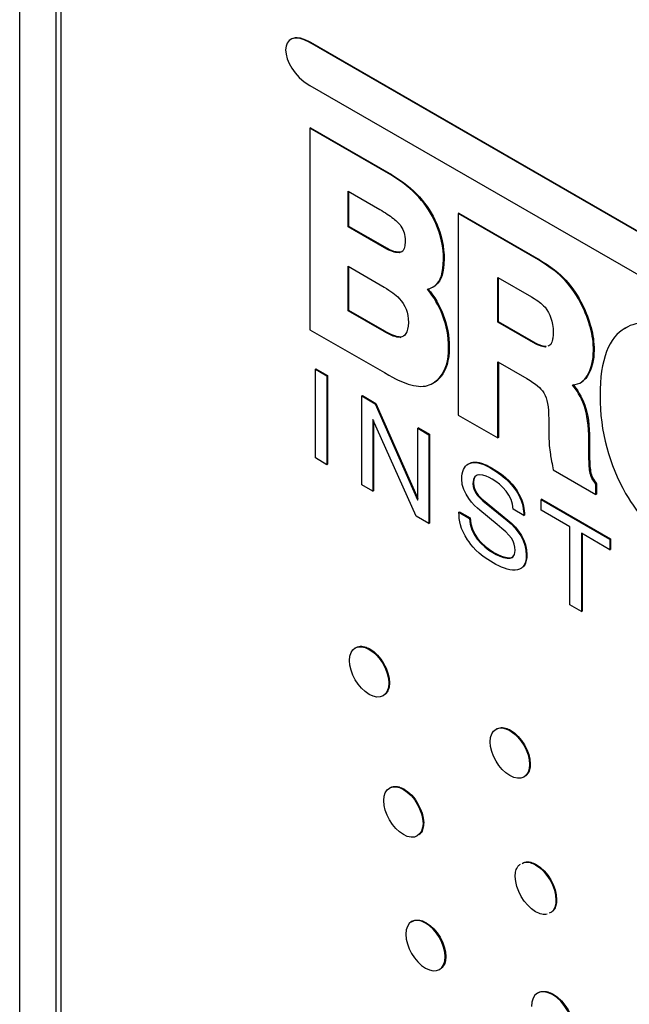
# Model space of a CAD drawing. Header units: inches. Extents: x 18.5 to 43.7, y 16.1 to 31.4.
# Tile 18 of 23: x 40 to 40.7, y 23.3 to 24.3. Entities that reach past the tile are written whole.
import ezdxf

# ---------------------------------------------------------------- set-up
doc = ezdxf.new("R2010")
doc.units = ezdxf.units.IN
doc.header["$LTSCALE"] = 4
doc.header["$MEASUREMENT"] = 0

msp = doc.modelspace()

# ---------------------------------------------------------------- linework, layer by layer
at = {"color": 7, "linetype": 'Continuous', "lineweight": 25}
for p, q in [((40.0283, 21.6773), (40.0283, 24.6756)), ((40.0672, 21.8704), (40.0672, 24.6556)), ((40.0726, 21.8731), (40.0726, 24.6478)), ((40.337, 24.3065), (40.3377, 24.3069)), ((41.9132, 23.3966), (40.337, 24.3065)), ((40.3377, 24.3069), (41.9139, 23.397)), ((40.337, 24.2609), (41.9132, 23.351)), ((40.3376, 24.216), (40.3368, 24.2156)), ((40.4229, 24.1659), (40.3368, 24.2156)), ((40.3368, 24.2156), (40.3369, 24.0011)), ((40.3376, 24.216), (40.4236, 24.1663)), ((40.4236, 24.1663), (40.4229, 24.1659)), ((40.3777, 24.1484), (40.4112, 24.129)), ((40.3777, 24.1105), (40.3777, 24.1484)), ((40.3784, 24.1109), (40.3784, 24.148)), ((40.4953, 24.125), (40.4946, 24.1246)), ((40.4946, 24.1246), (40.4947, 23.9101)), ((40.5801, 24.0753), (40.4946, 24.1246)), ((40.4953, 24.125), (40.5808, 24.0757)), ((40.4715, 24.1144), (40.4708, 24.114)), ((40.3784, 24.1109), (40.3777, 24.1105)), ((40.4161, 24.0883), (40.3777, 24.1105)), ((40.4168, 24.0888), (40.3784, 24.1109)), ((40.4161, 24.0883), (40.4168, 24.0888)), ((40.4318, 24.083), (40.4325, 24.0834)), ((40.4357, 24.0847), (40.4346, 24.0841)), ((40.4796, 24.076), (40.4789, 24.0756)), ((40.5808, 24.0757), (40.5801, 24.0753)), ((40.3777, 24.0685), (40.4159, 24.0464)), ((40.3777, 24.0212), (40.3777, 24.0685)), ((40.3784, 24.0216), (40.3784, 24.0681)), ((40.5367, 24.0567), (40.5727, 24.0359)), ((40.5367, 24.009), (40.5367, 24.0567)), ((40.5374, 24.0094), (40.5374, 24.0563)), ((40.6091, 24.0537), (40.6084, 24.0533)), ((40.4676, 24.0463), (40.4683, 24.0467)), ((40.471, 24.0486), (40.4703, 24.0482)), ((40.3784, 24.0216), (40.3777, 24.0212)), ((40.4158, 23.9992), (40.3777, 24.0212)), ((40.4165, 23.9996), (40.3784, 24.0216)), ((40.6269, 24.0274), (40.6262, 24.027)), ((40.4787, 24.0169), (40.478, 24.0165)), ((40.5374, 24.0094), (40.5367, 24.009)), ((40.5717, 23.9888), (40.5367, 24.009)), ((40.5724, 23.9892), (40.5374, 24.0094)), ((40.3369, 24.0011), (40.4162, 23.9554)), ((40.4158, 23.9992), (40.4165, 23.9996)), ((40.6359, 24.0033), (40.6352, 24.0029)), ((40.6716, 24.0022), (40.6709, 24.0018)), ((40.6731, 24.003), (40.6723, 24.0026)), ((40.6747, 24.004), (40.6739, 24.0036)), ((40.4328, 23.9929), (40.4335, 23.9933)), ((40.5717, 23.9888), (40.5724, 23.9892)), ((40.4851, 23.9825), (40.4844, 23.982)), ((40.5873, 23.9826), (40.588, 23.9831)), ((40.5922, 23.9847), (40.5905, 23.9839)), ((40.6391, 23.9793), (40.6384, 23.9789)), ((40.5367, 23.967), (40.5675, 23.9493)), ((40.5367, 23.8859), (40.5367, 23.967)), ((40.5374, 23.9666), (40.5374, 23.8863)), ((40.3427, 23.9591), (40.3434, 23.9595)), ((40.3427, 23.8646), (40.3427, 23.9591)), ((40.3427, 23.9591), (40.3549, 23.952)), ((40.3434, 23.9595), (40.3556, 23.9525)), ((40.3549, 23.952), (40.3556, 23.9525)), ((40.3549, 23.952), (40.3549, 23.8575)), ((40.3556, 23.9525), (40.3556, 23.858)), ((40.4764, 23.9516), (40.4757, 23.9512)), ((40.6325, 23.9523), (40.6318, 23.9519)), ((40.4679, 23.9442), (40.4686, 23.9446)), ((40.6251, 23.945), (40.6259, 23.9454)), ((40.392, 23.9306), (40.3927, 23.931)), ((40.392, 23.8361), (40.392, 23.9306)), ((40.392, 23.9306), (40.4064, 23.9223)), ((40.3927, 23.931), (40.4071, 23.9227)), ((40.4064, 23.9223), (40.4071, 23.9227)), ((40.4064, 23.9223), (40.4514, 23.82)), ((40.4071, 23.9227), (40.4516, 23.8214)), ((40.6292, 23.9209), (40.6285, 23.9205)), ((40.404, 23.9055), (40.4038, 23.9057)), ((40.4038, 23.9057), (40.4038, 23.8293)), ((40.4498, 23.8027), (40.404, 23.9055)), ((40.4045, 23.9045), (40.4045, 23.8297)), ((40.4947, 23.9101), (40.5367, 23.8859)), ((40.5909, 23.9059), (40.5911, 23.8872)), ((40.4516, 23.8198), (40.4517, 23.8962)), ((40.4524, 23.8966), (40.4517, 23.8962)), ((40.4517, 23.8962), (40.4634, 23.8894)), ((40.4524, 23.8966), (40.4641, 23.8898)), ((40.4634, 23.8894), (40.4641, 23.8898)), ((40.4634, 23.8894), (40.4634, 23.7949)), ((40.4641, 23.8898), (40.4641, 23.7953)), ((40.5374, 23.8863), (40.5367, 23.8859)), ((40.6336, 23.8839), (40.6343, 23.8843)), ((40.6336, 23.8699), (40.6336, 23.8839)), ((40.6343, 23.8843), (40.6343, 23.8703)), ((40.3549, 23.8575), (40.3427, 23.8646)), ((40.6343, 23.8703), (40.6336, 23.8699)), ((40.3556, 23.858), (40.3549, 23.8575)), ((40.5294, 23.8538), (40.5301, 23.8542)), ((40.5957, 23.8519), (40.641, 23.8257)), ((40.6354, 23.8506), (40.6346, 23.8502)), ((40.4038, 23.8293), (40.392, 23.8361)), ((40.5102, 23.8373), (40.5109, 23.8378)), ((40.6417, 23.8372), (40.641, 23.8368)), ((40.641, 23.8257), (40.641, 23.8368)), ((40.6417, 23.8372), (40.6417, 23.8261)), ((40.4038, 23.8293), (40.4045, 23.8297)), ((40.4514, 23.82), (40.4516, 23.8201)), ((40.4514, 23.82), (40.4516, 23.8198)), ((40.5836, 23.8208), (40.5829, 23.8204)), ((40.5829, 23.8091), (40.5829, 23.8204)), ((40.5829, 23.8204), (40.656, 23.7782)), ((40.5836, 23.8208), (40.6567, 23.7786)), ((40.6417, 23.8261), (40.641, 23.8257)), ((40.5216, 23.8196), (40.5209, 23.8192)), ((40.5209, 23.8192), (40.5466, 23.7982)), ((40.5216, 23.8196), (40.5473, 23.7986)), ((40.5645, 23.8034), (40.5531, 23.81)), ((40.4634, 23.7949), (40.4498, 23.8027)), ((40.4954, 23.8069), (40.4961, 23.8073)), ((40.4954, 23.8069), (40.5068, 23.8003)), ((40.4961, 23.8073), (40.5075, 23.8008)), ((40.5068, 23.8003), (40.5075, 23.8008)), ((40.536, 23.794), (40.5176, 23.8091)), ((40.5645, 23.8034), (40.5652, 23.8038)), ((40.6134, 23.7915), (40.5829, 23.8091)), ((40.4634, 23.7949), (40.4641, 23.7953)), ((40.5466, 23.7982), (40.5473, 23.7986)), ((40.6134, 23.7083), (40.6134, 23.7915)), ((40.656, 23.7669), (40.6256, 23.7845)), ((40.6256, 23.7845), (40.6256, 23.7013)), ((40.6263, 23.7841), (40.6263, 23.7017)), ((40.656, 23.7782), (40.6567, 23.7786)), ((40.656, 23.7782), (40.656, 23.7669)), ((40.6567, 23.7786), (40.6567, 23.7673)), ((40.5316, 23.7639), (40.5323, 23.7643)), ((40.567, 23.7611), (40.5677, 23.7615)), ((40.656, 23.7669), (40.6567, 23.7673)), ((40.6256, 23.7013), (40.6134, 23.7083)), ((40.6256, 23.7013), (40.6263, 23.7017)), ((40.4006, 23.6615), (40.3999, 23.661)), ((40.4208, 23.625), (40.4215, 23.6254)), ((40.5496, 23.5746), (40.5503, 23.575)), ((40.5705, 23.5386), (40.5712, 23.539)), ((40.437, 23.5124), (40.4363, 23.512)), ((40.4572, 23.4759), (40.4579, 23.4763)), ((40.5769, 23.4317), (40.5777, 23.4321)), ((40.5986, 23.3943), (40.5993, 23.3947)), ((40.4606, 23.3702), (40.4599, 23.3698)), ((40.4815, 23.3342), (40.4808, 23.3338)), ((40.5949, 23.2937), (40.5956, 23.2941))]:
    msp.add_line(p, q, dxfattribs=at)
for points in [[(40.337, 24.3065), (40.3025, 24.3264), (40.3025, 24.2809), (40.337, 24.2609)], [(40.4708, 24.114), (40.4621, 24.1339), (40.4473, 24.1513), (40.4229, 24.1659)], [(40.4236, 24.1663), (40.448, 24.1517), (40.4628, 24.1343), (40.4715, 24.1144)], [(40.4112, 24.129), (40.4167, 24.1258), (40.4217, 24.1225), (40.4258, 24.1193)], [(40.4258, 24.1193), (40.4276, 24.1178), (40.4288, 24.1167), (40.4305, 24.1151)], [(40.4305, 24.1151), (40.4314, 24.1142), (40.4324, 24.1131), (40.4336, 24.1114)], [(40.4789, 24.0756), (40.4791, 24.0883), (40.4761, 24.1021), (40.4708, 24.114)], [(40.4715, 24.1144), (40.4768, 24.1026), (40.4798, 24.0887), (40.4796, 24.076)], [(40.4336, 24.1114), (40.4368, 24.1062), (40.4379, 24.1028), (40.4383, 24.095)], [(40.4318, 24.083), (40.4263, 24.0833), (40.4237, 24.084), (40.4161, 24.0883)], [(40.4325, 24.0834), (40.427, 24.0837), (40.4244, 24.0844), (40.4168, 24.0888)], [(40.4329, 24.0832), (40.4325, 24.0831), (40.4322, 24.083), (40.4318, 24.083)], [(40.4336, 24.0836), (40.4332, 24.0835), (40.4329, 24.0834), (40.4325, 24.0834)], [(40.4703, 24.0482), (40.4758, 24.0527), (40.479, 24.0622), (40.4789, 24.0756)], [(40.4796, 24.076), (40.4798, 24.0626), (40.4765, 24.0531), (40.471, 24.0486)], [(40.6084, 24.0533), (40.602, 24.0603), (40.5918, 24.0682), (40.5801, 24.0753)], [(40.5808, 24.0757), (40.5925, 24.0687), (40.6027, 24.0607), (40.6091, 24.0537)], [(40.6262, 24.027), (40.6218, 24.0359), (40.6151, 24.0461), (40.6084, 24.0533)], [(40.6091, 24.0537), (40.6158, 24.0465), (40.6225, 24.0363), (40.6269, 24.0274)], [(40.4159, 24.0464), (40.4233, 24.042), (40.4277, 24.0388), (40.4319, 24.0343)], [(40.4618, 24.0441), (40.4652, 24.0448), (40.4684, 24.0466), (40.4703, 24.0482)], [(40.478, 24.0165), (40.474, 24.027), (40.4687, 24.0358), (40.4618, 24.0441)], [(40.4625, 24.0445), (40.4695, 24.0362), (40.4747, 24.0274), (40.4787, 24.0169)], [(40.4319, 24.0343), (40.4385, 24.0272), (40.4416, 24.0195), (40.4416, 24.0089)], [(40.5727, 24.0359), (40.5801, 24.0315), (40.5828, 24.0294), (40.587, 24.0249)], [(40.587, 24.0249), (40.5926, 24.0179), (40.5953, 24.0105), (40.5957, 23.9979)], [(40.6352, 24.0029), (40.6332, 24.0104), (40.6298, 24.0196), (40.6262, 24.027)], [(40.6269, 24.0274), (40.6305, 24.02), (40.6339, 24.0108), (40.6359, 24.0033)], [(40.4416, 24.0089), (40.4412, 23.9972), (40.4381, 23.994), (40.4328, 23.9929)], [(40.4844, 23.982), (40.4844, 23.9939), (40.4822, 24.0058), (40.478, 24.0165)], [(40.4787, 24.0169), (40.4829, 24.0062), (40.4851, 23.9943), (40.4851, 23.9825)], [(40.7312, 23.9944), (40.7047, 24.0097), (40.6856, 24.0114), (40.6723, 24.0026)], [(40.4328, 23.9929), (40.4286, 23.9929), (40.4234, 23.9947), (40.4158, 23.9992)], [(40.4335, 23.9933), (40.4293, 23.9933), (40.4241, 23.9952), (40.4165, 23.9996)], [(40.6384, 23.9789), (40.6384, 23.987), (40.6374, 23.9953), (40.6352, 24.0029)], [(40.6359, 24.0033), (40.6381, 23.9957), (40.6391, 23.9874), (40.6391, 23.9793)], [(40.6723, 24.0026), (40.655, 23.9937), (40.6453, 23.9694), (40.6455, 23.9306)], [(40.5873, 23.9826), (40.5835, 23.9829), (40.5793, 23.9845), (40.5717, 23.9888)], [(40.588, 23.9831), (40.5842, 23.9833), (40.58, 23.9849), (40.5724, 23.9892)], [(40.4757, 23.9512), (40.4811, 23.9579), (40.4844, 23.9676), (40.4844, 23.982)], [(40.4851, 23.9825), (40.4851, 23.968), (40.4818, 23.9583), (40.4764, 23.9516)], [(40.6318, 23.9519), (40.636, 23.959), (40.6385, 23.9688), (40.6384, 23.9789)], [(40.6391, 23.9793), (40.6392, 23.9693), (40.6367, 23.9594), (40.6325, 23.9523)], [(40.4162, 23.9554), (40.4293, 23.9479), (40.434, 23.946), (40.4415, 23.9433)], [(40.4619, 23.9417), (40.4671, 23.943), (40.4723, 23.9465), (40.4757, 23.9512)], [(40.5675, 23.9493), (40.5778, 23.943), (40.5817, 23.9397), (40.5857, 23.9339)], [(40.6161, 23.9424), (40.6245, 23.9433), (40.6282, 23.9463), (40.6318, 23.9519)], [(40.4415, 23.9433), (40.4491, 23.9409), (40.4563, 23.9399), (40.4619, 23.9417)], [(40.6285, 23.9205), (40.6253, 23.9295), (40.6202, 23.9374), (40.6161, 23.9424)], [(40.6168, 23.9428), (40.6209, 23.9378), (40.6261, 23.9299), (40.6292, 23.9209)], [(40.5857, 23.9339), (40.5894, 23.9269), (40.5907, 23.9197), (40.5909, 23.9059)], [(40.6455, 23.9306), (40.6453, 23.8931), (40.6554, 23.8568), (40.6727, 23.827)], [(40.6336, 23.8839), (40.6336, 23.8984), (40.6318, 23.9115), (40.6285, 23.9205)], [(40.6292, 23.9209), (40.6326, 23.9119), (40.6343, 23.8988), (40.6343, 23.8843)], [(40.5911, 23.8872), (40.5911, 23.8811), (40.5917, 23.8748), (40.5926, 23.8684)], [(40.4984, 23.8425), (40.4984, 23.8572), (40.5076, 23.8664), (40.5294, 23.8538)], [(40.5926, 23.8684), (40.5931, 23.8654), (40.5946, 23.8571), (40.5957, 23.8519)], [(40.6346, 23.8502), (40.634, 23.8539), (40.6336, 23.8605), (40.6336, 23.8699)], [(40.6343, 23.8703), (40.6343, 23.8609), (40.6347, 23.8543), (40.6354, 23.8506)], [(40.5308, 23.8421), (40.5231, 23.8465), (40.5102, 23.8517), (40.5102, 23.8373)], [(40.5294, 23.8538), (40.5609, 23.8356), (40.564, 23.8141), (40.5645, 23.8034)], [(40.5301, 23.8542), (40.5616, 23.836), (40.5647, 23.8145), (40.5652, 23.8038)], [(40.5176, 23.8091), (40.5117, 23.814), (40.4984, 23.826), (40.4984, 23.8425)], [(40.5531, 23.81), (40.5525, 23.8249), (40.5409, 23.8362), (40.5308, 23.8421)], [(40.641, 23.8368), (40.6376, 23.8414), (40.6356, 23.8443), (40.6346, 23.8502)], [(40.6354, 23.8506), (40.6363, 23.8447), (40.6383, 23.8418), (40.6417, 23.8372)], [(40.5102, 23.8373), (40.5102, 23.8293), (40.5156, 23.8236), (40.5209, 23.8192)], [(40.5109, 23.8378), (40.5109, 23.8297), (40.5163, 23.824), (40.5216, 23.8196)], [(40.6727, 23.827), (40.6857, 23.8037), (40.7039, 23.7845), (40.7303, 23.7687)], [(40.5046, 23.7777), (40.4969, 23.7893), (40.4954, 23.7981), (40.4954, 23.8069)], [(40.5068, 23.8003), (40.5068, 23.7832), (40.5201, 23.7706), (40.5316, 23.7639)], [(40.5075, 23.8008), (40.5075, 23.7836), (40.5208, 23.771), (40.5323, 23.7643)], [(40.5552, 23.7662), (40.5552, 23.7761), (40.5508, 23.7818), (40.536, 23.794)], [(40.5466, 23.7982), (40.5582, 23.7886), (40.567, 23.7761), (40.567, 23.7611)], [(40.5473, 23.7986), (40.5589, 23.789), (40.5677, 23.7765), (40.5677, 23.7615)], [(40.5318, 23.7529), (40.5151, 23.7625), (40.5086, 23.7716), (40.5046, 23.7777)], [(40.5316, 23.7639), (40.5404, 23.7588), (40.5552, 23.7527), (40.5552, 23.7662)], [(40.567, 23.7611), (40.567, 23.7387), (40.5472, 23.744), (40.5318, 23.7529)], [(40.379, 23.6491), (40.379, 23.6624), (40.3884, 23.6677), (40.3999, 23.661)], [(40.3999, 23.661), (40.4114, 23.6544), (40.4208, 23.6382), (40.4208, 23.625)], [(40.4006, 23.6615), (40.4121, 23.6548), (40.4215, 23.6387), (40.4215, 23.6254)], [(40.3999, 23.6131), (40.3884, 23.6198), (40.379, 23.6359), (40.379, 23.6491)], [(40.4208, 23.625), (40.4208, 23.6118), (40.4114, 23.6065), (40.3999, 23.6131)], [(40.5287, 23.5627), (40.5287, 23.5759), (40.5381, 23.5813), (40.5496, 23.5746)], [(40.5496, 23.5746), (40.5612, 23.5679), (40.5705, 23.5518), (40.5705, 23.5386)], [(40.5503, 23.575), (40.5619, 23.5684), (40.5712, 23.5522), (40.5712, 23.539)], [(40.5496, 23.5267), (40.5381, 23.5333), (40.5287, 23.5495), (40.5287, 23.5627)], [(40.5705, 23.5386), (40.5705, 23.5254), (40.5612, 23.52), (40.5496, 23.5267)], [(40.4154, 23.5001), (40.4154, 23.5133), (40.4248, 23.5186), (40.4363, 23.512)], [(40.4363, 23.512), (40.4479, 23.5053), (40.4572, 23.4892), (40.4572, 23.4759)], [(40.437, 23.5124), (40.4486, 23.5057), (40.4579, 23.4896), (40.4579, 23.4763)], [(40.4363, 23.464), (40.4248, 23.4707), (40.4154, 23.4868), (40.4154, 23.5001)], [(40.4572, 23.4759), (40.4572, 23.4627), (40.4479, 23.4574), (40.4363, 23.464)], [(40.5769, 23.4317), (40.5889, 23.4248), (40.5986, 23.408), (40.5986, 23.3943)], [(40.5777, 23.4321), (40.5896, 23.4252), (40.5993, 23.4084), (40.5993, 23.3947)], [(40.5769, 23.3819), (40.565, 23.3889), (40.5553, 23.4056), (40.5553, 23.4193)], [(40.5893, 23.3792), (40.5858, 23.3785), (40.5815, 23.3793), (40.5769, 23.3819)], [(40.4599, 23.3698), (40.4484, 23.3765), (40.439, 23.3712), (40.439, 23.3579)], [(40.4808, 23.3338), (40.4808, 23.3471), (40.4714, 23.3632), (40.4599, 23.3698)], [(40.4606, 23.3702), (40.4721, 23.3636), (40.4815, 23.3475), (40.4815, 23.3342)], [(40.439, 23.3579), (40.439, 23.3447), (40.4484, 23.3286), (40.4599, 23.3219)], [(40.4599, 23.3219), (40.4714, 23.3152), (40.4808, 23.3206), (40.4808, 23.3338)], [(40.5949, 23.2937), (40.5825, 23.3008), (40.5724, 23.2952), (40.5724, 23.2809)], [(40.6174, 23.255), (40.6174, 23.2692), (40.6073, 23.2865), (40.5949, 23.2937)], [(40.5956, 23.2941), (40.608, 23.2869), (40.6181, 23.2696), (40.6181, 23.2554)]]:
    msp.add_open_spline(points, degree=3, dxfattribs=at)
for points, knots in [([(40.3161, 24.3096), (40.3164, 24.3099), (40.3179, 24.3112), (40.321, 24.3119), (40.3249, 24.3118), (40.3302, 24.3108), (40.3346, 24.3085), (40.3377, 24.3069)], [0, 0, 0, 0, 0.058242, 0.305357, 0.453996, 0.602543, 1, 1, 1, 1]), ([(40.4383, 24.095), (40.4382, 24.0945), (40.4381, 24.0918), (40.4376, 24.088), (40.436, 24.0846), (40.4345, 24.084), (40.4339, 24.0837)], [0, 0, 0, 0, 0.107634, 0.539846, 0.823457, 1, 1, 1, 1]), ([(40.471, 24.0486), (40.4707, 24.0484), (40.47, 24.0478), (40.4691, 24.0473), (40.4686, 24.0471)], [0, 0, 0, 0, 0.400195, 1, 1, 1, 1]), ([(40.6731, 24.003), (40.6727, 24.0028), (40.6722, 24.0026), (40.6717, 24.0023), (40.6716, 24.0022)], [0, 0, 0, 0, 0.6970924, 1, 1, 1, 1]), ([(40.5957, 23.9979), (40.5957, 23.9973), (40.5956, 23.9957), (40.5954, 23.9927), (40.5946, 23.9885), (40.593, 23.9846), (40.5906, 23.9838), (40.5898, 23.9835)], [0, 0, 0, 0, 0.0831502, 0.2495328, 0.4828678, 0.8244474, 1, 1, 1, 1]), ([(40.4764, 23.9516), (40.4762, 23.9512), (40.4749, 23.9496), (40.4725, 23.9471), (40.4699, 23.9454), (40.4686, 23.9446)], [0, 0, 0, 0, 0.111374, 0.557561, 1, 1, 1, 1]), ([(40.6325, 23.9523), (40.6323, 23.9519), (40.6312, 23.9502), (40.6291, 23.9476), (40.6268, 23.9462), (40.6258, 23.9455)], [0, 0, 0, 0, 0.123311, 0.617408, 1, 1, 1, 1]), ([(40.5069, 23.8589), (40.5075, 23.8592), (40.5091, 23.8599), (40.5124, 23.8603), (40.5168, 23.8598), (40.5215, 23.8584), (40.526, 23.8565), (40.5287, 23.855), (40.5301, 23.8542)], [0, 0, 0, 0, 0.097927, 0.249957, 0.460611, 0.670989, 0.834869, 1, 1, 1, 1]), ([(40.5159, 23.8467), (40.5151, 23.8464), (40.5132, 23.8458), (40.5115, 23.8429), (40.5109, 23.8399), (40.5109, 23.8381), (40.5109, 23.8378)], [0, 0, 0, 0, 0.254317, 0.603374, 0.929766, 1, 1, 1, 1]), ([(40.5323, 23.7643), (40.5328, 23.764), (40.5352, 23.7627), (40.5385, 23.7611), (40.5422, 23.7597), (40.5452, 23.7588), (40.549, 23.7583), (40.5521, 23.7584), (40.5533, 23.7598), (40.5534, 23.76)], [0, 0, 0, 0, 0.061978, 0.310219, 0.434235, 0.558288, 0.717184, 0.965095, 1, 1, 1, 1]), ([(40.5677, 23.7615), (40.5677, 23.761), (40.5677, 23.7583), (40.5669, 23.7538), (40.5649, 23.7498), (40.563, 23.7482), (40.5623, 23.7477)], [0, 0, 0, 0, 0.088429, 0.444524, 0.801748, 1, 1, 1, 1]), ([(40.385, 23.6623), (40.3854, 23.6626), (40.3874, 23.6641), (40.3909, 23.6646), (40.3959, 23.6638), (40.3988, 23.6623), (40.4006, 23.6615)], [0, 0, 0, 0, 0.103513, 0.501102, 0.69894, 1, 1, 1, 1]), ([(40.4215, 23.6254), (40.4215, 23.6249), (40.4214, 23.6222), (40.4207, 23.6188), (40.4191, 23.6155), (40.4177, 23.6136), (40.4165, 23.6129), (40.4162, 23.6127)], [0, 0, 0, 0, 0.094003, 0.473481, 0.661826, 0.891952, 1, 1, 1, 1]), ([(40.5348, 23.5759), (40.5352, 23.5762), (40.5371, 23.5776), (40.5407, 23.5781), (40.5456, 23.5773), (40.5486, 23.5759), (40.5503, 23.575)], [0, 0, 0, 0, 0.1041432, 0.5021861, 0.700287, 1, 1, 1, 1]), ([(40.5712, 23.539), (40.5712, 23.5384), (40.5712, 23.5357), (40.5705, 23.5323), (40.5688, 23.529), (40.5674, 23.5272), (40.5663, 23.5264), (40.5659, 23.5262)], [0, 0, 0, 0, 0.093971, 0.473307, 0.661589, 0.891389, 1, 1, 1, 1]), ([(40.4215, 23.5132), (40.4219, 23.5135), (40.4238, 23.515), (40.4274, 23.5155), (40.4323, 23.5147), (40.4353, 23.5132), (40.437, 23.5124)], [0, 0, 0, 0, 0.103635, 0.501317, 0.699182, 1, 1, 1, 1]), ([(40.4579, 23.4763), (40.4579, 23.4758), (40.4579, 23.4731), (40.4572, 23.4697), (40.4555, 23.4664), (40.4541, 23.4646), (40.453, 23.4638), (40.4526, 23.4636)], [0, 0, 0, 0, 0.093974, 0.473326, 0.661615, 0.891409, 1, 1, 1, 1]), ([(40.5553, 23.4193), (40.5553, 23.4199), (40.5553, 23.4226), (40.556, 23.426), (40.5576, 23.4294), (40.559, 23.4315), (40.5604, 23.4321), (40.5609, 23.4324)], [0, 0, 0, 0, 0.090591, 0.45603, 0.637517, 0.866961, 1, 1, 1, 1]), ([(40.5626, 23.4333), (40.5633, 23.4337), (40.5647, 23.4347), (40.5677, 23.4347), (40.5718, 23.4342), (40.575, 23.4327), (40.5769, 23.4317)], [0, 0, 0, 0, 0.173646, 0.401703, 0.628518, 1, 1, 1, 1]), ([(40.5634, 23.4337), (40.564, 23.4341), (40.5654, 23.4351), (40.5684, 23.4351), (40.5725, 23.4346), (40.5757, 23.4331), (40.5777, 23.4321)], [0, 0, 0, 0, 0.173646, 0.401703, 0.628518, 1, 1, 1, 1]), ([(40.5986, 23.3943), (40.5986, 23.3938), (40.5986, 23.391), (40.5979, 23.3876), (40.5963, 23.3842), (40.5945, 23.3816), (40.5924, 23.3808), (40.5913, 23.3803)], [0, 0, 0, 0, 0.07847, 0.395025, 0.55223, 0.751104, 1, 1, 1, 1]), ([(40.5993, 23.3947), (40.5993, 23.3942), (40.5993, 23.3914), (40.5986, 23.388), (40.597, 23.3847), (40.5956, 23.3825), (40.5942, 23.3819), (40.5937, 23.3817)], [0, 0, 0, 0, 0.0906252, 0.4562135, 0.6377697, 0.8674486, 1, 1, 1, 1]), ([(40.445, 23.3711), (40.4454, 23.3714), (40.4474, 23.3729), (40.4509, 23.3733), (40.4559, 23.3726), (40.4588, 23.3711), (40.4606, 23.3702)], [0, 0, 0, 0, 0.103833, 0.500377, 0.698095, 1, 1, 1, 1]), ([(40.4815, 23.3342), (40.4815, 23.3337), (40.4814, 23.331), (40.4807, 23.3276), (40.4791, 23.3243), (40.4777, 23.3224), (40.4765, 23.3217), (40.4762, 23.3214)], [0, 0, 0, 0, 0.093922, 0.47306, 0.661246, 0.89109, 1, 1, 1, 1]), ([(40.5789, 23.2951), (40.5793, 23.2954), (40.5813, 23.2969), (40.5852, 23.2974), (40.5905, 23.2966), (40.5937, 23.295), (40.5956, 23.2941)], [0, 0, 0, 0, 0.102675, 0.495359, 0.693332, 1, 1, 1, 1])]:
    msp.add_open_spline(points, degree=3, knots=knots, dxfattribs=at)

doc.saveas('drawing.dxf')
